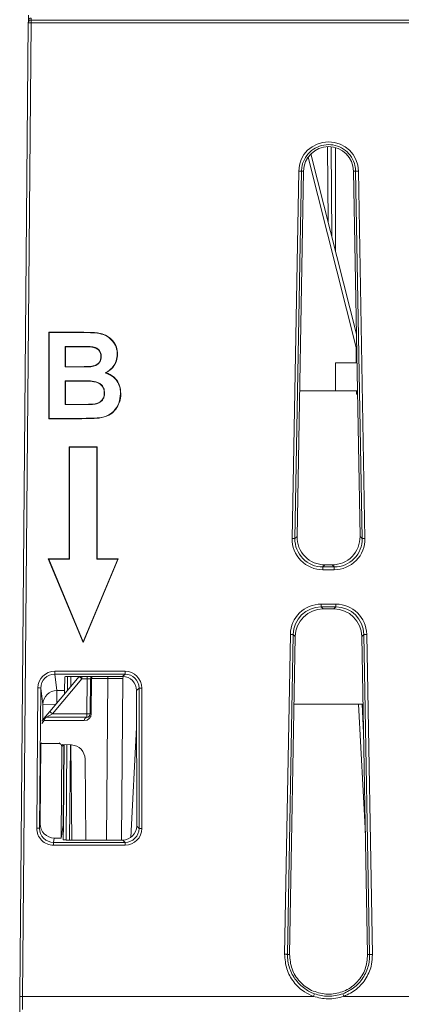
# Model space of a CAD drawing. Header units: millimetres. Extents: x 0 to 1260, y 0 to 891.
# Tile 2 of 93: x 160 to 187, y 139 to 209. Entities that reach past the tile are written whole.
import ezdxf

# ---------------------------------------------------------------- set-up
doc = ezdxf.new("R2010")
doc.units = ezdxf.units.MM
doc.header["$LTSCALE"] = 3

msp = doc.modelspace()

# ---------------------------------------------------------------- linework, layer by layer
at = {"color": 7, "linetype": 'Continuous', "lineweight": 15}
for p, q in [((160.883, 208.536), (160.884, 208.673)), ((160.888, 209.069), (160.884, 208.673)), ((161.084, 208.871), (161.083, 208.734)), ((161.083, 208.536), (161.083, 208.734)), ((161.083, 208.734), (192.631, 208.734)), ((160.277, 139.077), (160.883, 208.536)), ((161.083, 208.536), (160.477, 139.077)), ((192.631, 208.536), (161.083, 208.536)), ((182.475, 199.691), (182.531, 193.285)), ((182.8, 199.628), (182.8, 192.22)), ((181.042, 199.181), (184.292, 186.311)), ((179.7, 171.754), (180.169, 197.956)), ((180.369, 197.951), (179.9, 171.749)), ((180.516, 197.948), (180.05, 171.897)), ((180.516, 197.948), (180.369, 197.951)), ((184.23, 197.951), (184.083, 197.948)), ((184.083, 197.948), (184.55, 171.897)), ((184.7, 171.749), (184.23, 197.951)), ((184.43, 197.956), (184.899, 171.754)), ((162.349, 186.453), (164.833, 186.453)), ((162.352, 180.29), (162.349, 186.453)), ((162.37, 186.432), (162.349, 186.453)), ((162.37, 186.432), (164.833, 186.432)), ((162.373, 180.311), (162.37, 186.432)), ((164.833, 186.432), (164.833, 186.453)), ((163.515, 185.446), (163.514, 183.981)), ((164.287, 185.446), (163.515, 185.446)), ((163.515, 185.446), (163.536, 185.425)), ((163.536, 185.425), (163.535, 184.002)), ((164.287, 185.425), (163.536, 185.425)), ((164.287, 185.446), (164.287, 185.425)), ((165.408, 185.425), (165.406, 185.404)), ((167.229, 184.901), (167.249, 184.902)), ((166.085, 184.724), (166.064, 184.724)), ((182.8, 182.288), (182.8, 184.288)), ((182.8, 184.288), (184.328, 184.288)), ((163.514, 183.981), (163.535, 184.002)), ((163.514, 183.981), (164.393, 183.981)), ((163.535, 184.002), (164.393, 184.002)), ((164.393, 183.981), (164.393, 184.002)), ((165.346, 184.002), (165.343, 184.023)), ((166.36, 183.56), (166.413, 183.564)), ((164.591, 182.997), (163.513, 182.997)), ((163.513, 182.997), (163.513, 181.293)), ((163.513, 182.997), (163.534, 182.976)), ((163.534, 182.976), (163.534, 181.314)), ((164.591, 182.976), (163.534, 182.976)), ((164.591, 182.997), (164.591, 182.976)), ((166.323, 182.128), (166.302, 182.128)), ((182.8, 182.288), (184.364, 182.288)), ((184.302, 182.041), (184.3, 182.288)), ((163.513, 181.293), (163.534, 181.314)), ((163.513, 181.293), (164.745, 181.293)), ((163.534, 181.314), (164.745, 181.314)), ((164.745, 181.293), (164.745, 181.314)), ((165.647, 181.332), (165.643, 181.352)), ((162.373, 180.311), (162.352, 180.29)), ((164.437, 180.29), (162.352, 180.29)), ((164.437, 180.311), (162.373, 180.311)), ((164.437, 180.311), (164.437, 180.29)), ((165.797, 178.285), (163.803, 178.285)), ((163.803, 178.285), (163.806, 170.282)), ((163.824, 178.264), (163.803, 178.285)), ((163.824, 178.264), (163.827, 170.261)), ((165.776, 178.264), (163.824, 178.264)), ((165.772, 170.261), (165.776, 178.264)), ((165.776, 178.264), (165.797, 178.285)), ((165.793, 170.282), (165.797, 178.285)), ((179.9, 171.749), (180.05, 171.897)), ((184.55, 171.897), (184.7, 171.749)), ((162.341, 170.261), (162.31, 170.282)), ((162.31, 170.282), (164.8, 164.313)), ((163.806, 170.282), (162.31, 170.282)), ((163.827, 170.261), (162.341, 170.261)), ((162.341, 170.261), (164.8, 164.367)), ((163.827, 170.261), (163.806, 170.282)), ((164.8, 164.313), (167.29, 170.282)), ((164.8, 164.367), (167.258, 170.261)), ((165.772, 170.261), (165.793, 170.282)), ((167.258, 170.261), (165.772, 170.261)), ((167.29, 170.282), (165.793, 170.282)), ((167.258, 170.261), (167.29, 170.282)), ((182.046, 169.863), (181.895, 169.716)), ((181.895, 169.716), (182.704, 169.716)), ((181.895, 169.716), (181.895, 169.518)), ((182.704, 169.518), (181.895, 169.518)), ((182.046, 169.863), (182.554, 169.863)), ((182.704, 169.716), (182.554, 169.863)), ((182.704, 169.716), (182.704, 169.518)), ((181.775, 167.063), (182.824, 167.063)), ((181.775, 166.862), (181.775, 167.063)), ((182.824, 166.862), (181.775, 166.862)), ((181.775, 166.862), (181.919, 166.715)), ((182.68, 166.715), (181.919, 166.715)), ((182.68, 166.715), (182.824, 166.862)), ((182.824, 166.862), (182.824, 167.063)), ((179.168, 142.08), (179.577, 164.906)), ((179.777, 164.901), (179.368, 142.075)), ((179.922, 164.753), (179.515, 142.072)), ((179.922, 164.753), (179.777, 164.901)), ((184.822, 164.901), (184.678, 164.753)), ((184.678, 164.753), (185.084, 142.056)), ((185.232, 142.058), (184.822, 164.901)), ((185.022, 164.906), (185.431, 142.064)), ((164.8, 164.367), (164.8, 164.313)), ((162.768, 162.27), (167.78, 162.27)), ((162.768, 162.069), (162.768, 162.27)), ((167.78, 162.069), (167.78, 162.27)), ((162.415, 159.395), (164.515, 161.897)), ((164.708, 161.741), (162.607, 159.236)), ((167.78, 162.069), (162.768, 162.069)), ((162.768, 162.069), (162.924, 160.903)), ((163.467, 160.903), (163.476, 161.885)), ((163.667, 160.887), (163.676, 161.897)), ((167.608, 161.897), (163.676, 161.897)), ((165.074, 161.741), (164.708, 161.741)), ((165.052, 159.236), (165.074, 161.741)), ((165.302, 159.236), (165.324, 161.741)), ((165.397, 161.751), (165.375, 159.246)), ((166.548, 161.751), (165.397, 161.751)), ((166.548, 161.751), (166.448, 150.233)), ((167.635, 161.754), (166.548, 161.754)), ((167.635, 161.754), (167.535, 150.233)), ((167.608, 161.897), (167.78, 162.069)), ((167.637, 161.897), (167.635, 161.754)), ((161.481, 151.076), (161.569, 161.08)), ((161.769, 161.076), (161.681, 151.073)), ((161.925, 159.913), (161.769, 161.076)), ((162.924, 160.903), (163.467, 160.903)), ((163.467, 160.903), (163.465, 160.646)), ((168.779, 161.071), (168.607, 160.9)), ((168.612, 151.232), (168.607, 160.9)), ((168.784, 151.06), (168.779, 161.071)), ((168.978, 161.073), (168.984, 151.062)), ((184.764, 159.928), (179.835, 159.928)), ((184.694, 159.928), (184.801, 157.881)), ((161.851, 158.723), (161.999, 158.899)), ((162.415, 159.395), (161.999, 158.899)), ((162.191, 158.988), (162.607, 159.236)), ((162.191, 158.988), (165.052, 158.988)), ((162.607, 159.236), (165.052, 159.236)), ((165.052, 159.236), (165.052, 158.988)), ((164.875, 158.751), (162.014, 158.751)), ((168.198, 150.421), (168.608, 158.255)), ((168.198, 150.422), (168.608, 158.254)), ((161.728, 151.384), (161.778, 157.112)), ((161.778, 157.112), (161.835, 157.169)), ((161.778, 157.112), (163.076, 157.112)), ((163.219, 150.374), (163.276, 156.91)), ((163.399, 157.033), (163.276, 156.91)), ((163.961, 157.013), (163.301, 157.042)), ((163.358, 151.292), (163.408, 157.037)), ((163.383, 151.292), (163.434, 157.036)), ((163.574, 150.233), (163.633, 157.027)), ((163.918, 157.015), (163.977, 150.233)), ((164.977, 150.233), (164.927, 156.013)), ((161.681, 151.073), (161.728, 151.384)), ((163.219, 150.374), (163.358, 151.292)), ((163.383, 151.292), (163.358, 151.292)), ((163.374, 150.246), (163.383, 151.292)), ((168.612, 151.232), (168.784, 151.06)), ((162.727, 150.374), (162.68, 150.061)), ((163.219, 150.374), (162.727, 150.374)), ((162.68, 149.863), (162.68, 150.061)), ((162.68, 150.061), (167.786, 150.061)), ((167.786, 149.863), (162.68, 149.863)), ((163.574, 150.233), (167.614, 150.233)), ((167.786, 150.061), (167.614, 150.233)), ((167.786, 149.863), (167.786, 150.061)), ((179.368, 142.075), (179.515, 142.072)), ((185.084, 142.056), (185.232, 142.058)), ((182.504, 139.236), (182.111, 139.236)), ((160.267, 137.973), (160.277, 139.077)), ((160.477, 139.077), (160.468, 138.132)), ((160.477, 139.077), (181.223, 139.077)), ((183.392, 139.077), (190.223, 139.077))]:
    msp.add_line(p, q, dxfattribs=at)
at = {"color": 8, "linetype": 'Continuous', "lineweight": 15}
for p, q in [((182.272, 194.31), (182.225, 199.698)), ((184.273, 185.366), (180.844, 198.947)), ((184.273, 185.366), (184.308, 185.375)), ((184.282, 184.288), (184.273, 185.366)), ((184.273, 185.366), (184.308, 185.366)), ((182.8, 182.288), (180.236, 182.288)), ((184.368, 182.041), (184.302, 182.041)), ((163.926, 161.897), (163.919, 161.188)), ((164.708, 161.897), (164.708, 161.741)), ((165.074, 161.741), (165.074, 161.897)), ((162.924, 160.002), (162.924, 160.903)), ((161.915, 158.799), (161.925, 159.913)), ((161.925, 159.913), (162.843, 159.905)), ((184.93, 150.658), (184.444, 159.928)), ((162.014, 158.751), (161.848, 158.553)), ((163.076, 157.112), (163.122, 157.158)), ((163.399, 157.038), (163.399, 157.033)), ((163.883, 157.017), (163.824, 150.233))]:
    msp.add_line(p, q, dxfattribs=at)
at = {"color": 7, "linetype": 'Continuous', "lineweight": 15, "flags": 128}
for points in [[(167.464, 182.075), (167.466, 182.075), (167.472, 182.075), (167.478, 182.075), (167.485, 182.075)], [(165.928, 180.353), (165.928, 180.351), (165.93, 180.341), (165.93, 180.332)]]:
    msp.add_lwpolyline(points, dxfattribs=at)
at = {"color": 7, "linetype": 'Continuous', "lineweight": 15}
for centre, radius, start, end in [((161.083, 208.534), 0.2, 89.95959, 179.46114), ((161.084, 208.672), 0.2, 89.95959, 179.46114), ((160.983, 202.806), 5.731, 89.0002, 90.9998), ((182.3, 197.918), 2.131, 1.0262, 178.9738), ((182.3, 197.916), 1.784, 1.0262, 178.9738), ((180.1, 191.508), 6.448, 87.61187, 89.3871), ((184.499, 191.508), 6.448, 90.6129, 92.38813), ((179.631, 165.307), 6.448, 87.61187, 89.3871), ((184.968, 165.307), 6.448, 90.6129, 92.38813), ((179.508, 158.459), 6.448, 87.61187, 89.3871), ((185.091, 158.459), 6.448, 90.6129, 92.38813), ((165.574, 161.738), 0.25, 140.58579, 179.5), ((165.385, 161.564), 0.187, 86.49123, 109.28887), ((161.567, 155.23), 5.849, 88.02043, 89.97969), ((162.924, 159.903), 1, 89.98175, 179.41254), ((168.936, 154.507), 6.567, 89.62994, 91.37189), ((162.117, 158.836), 0.134, 151.78571, 219.5623), ((162.191, 158.738), 0.25, 90, 140), ((162.232, 158.773), 0.219, 100.82244, 185.89686), ((156.594, 152.167), 9.28, 49.61773, 51.15262), ((165.093, 158.773), 0.219, 100.82244, 185.89686), ((164.875, 159.251), 0.5, 270, 359.5), ((165.052, 159.238), 0.25, 270, 359.5), ((165.177, 166.399), 7.164, 269.0002, 270.9998), ((165.364, 159.06), 0.187, 86.49123, 109.28887), ((161.479, 145.227), 5.849, 88.02043, 89.97969), ((168.941, 144.495), 6.567, 89.62994, 91.37189), ((198.53, 132.743), 18.43, 159.28252, 159.89836), ((166.115, 132.742), 18.402, 20.13742, 20.75417), ((160.377, 133.348), 5.731, 89.0002, 90.9998)]:
    msp.add_arc(centre, radius, start, end, dxfattribs=at)
at = {"color": 8, "linetype": 'Continuous', "lineweight": 15}
for centre, radius, start, end in [((157.004, 152.644), 11.92, 49.73711, 50.91577), ((165.708, 161.744), 0.311, 150.60498, 178.8064)]:
    msp.add_arc(centre, radius, start, end, dxfattribs=at)
at = {"color": 7, "linetype": 'Continuous', "lineweight": 15}
for centre, major_axis, ratio, start_param, end_param in [((184.302, 182.038), (0.248, 0.25), 0.004363, 1.30074, 1.566401), ((181.903, 171.722), (1.461, 1.655), 0.996727, 2.277602, 3.863064), ((181.903, 171.72), (1.336, 1.499), 0.996127, 2.282667, 3.86813), ((182.052, 171.867), (1.328, 1.504), 0.996727, 2.277602, 3.863064), ((182.547, 171.867), (-1.328, 1.504), 0.996727, 2.420121, 4.005583), ((182.697, 171.722), (-1.461, 1.655), 0.996727, 2.420121, 4.005583), ((182.697, 171.72), (-1.336, 1.499), 0.996127, 2.415055, 4.000518), ((181.78, 164.861), (1.693, -1.412), 0.997723, 2.267082, 3.817733), ((181.78, 164.86), (1.528, -1.299), 0.997233, 2.276609, 3.827261), ((181.924, 164.713), (1.539, -1.284), 0.997723, 2.267082, 3.817733), ((182.675, 164.713), (1.539, 1.284), 0.997723, 5.607045, 7.157696), ((182.82, 164.861), (1.693, 1.412), 0.997723, 5.607045, 7.157696), ((182.82, 164.86), (1.528, 1.299), 0.997233, 5.597517, 7.148169), ((162.769, 161.069), (-0.191, 1.186), 0.998632, 6.124146, 7.6857), ((167.776, 161.069), (0.919, 0.778), 0.996768, 5.582419, 7.149489), ((162.769, 161.067), (-0.154, 0.99), 0.997981, 6.129041, 7.690594), ((163.676, 161.885), (0.2, 0), 0.06113, 1.570337, 3.141057), ((165.074, 161.738), (0.25, 0.002), 0.008724, 6.283033, 7.853753), ((166.652, 161.738), (0, 0.25), 0.414906, 0.882889, 1.50971), ((166.902, 161.738), (0.353, -0.021), 0.705313, 3.16657, 3.178322), ((167.605, 160.896), (0.765, 0.649), 0.996768, 5.582419, 7.149489), ((167.776, 161.067), (0.758, 0.66), 0.995395, 5.569216, 7.136285), ((163.076, 156.912), (0.142, 0.141), 0.999923, 5.493462, 7.072908), ((163.927, 156.013), (-0.685, 0.735), 0.991256, 3.966148, 5.493561), ((162.681, 151.066), (0.16, 1.192), 0.997558, 1.696071, 3.275044), ((162.681, 151.065), (0.136, 0.994), 0.996692, 1.697965, 3.276939), ((162.728, 151.376), (-0.15, -0.991), 0.998092, 4.854203, 6.433177), ((167.61, 151.236), (-0.665, 0.753), 0.995715, 2.420403, 3.987473), ((167.781, 151.066), (-0.798, 0.903), 0.995715, 2.420403, 3.987473), ((167.781, 151.065), (-0.672, 0.749), 0.994132, 2.412609, 3.979678), ((163.574, 150.246), (0.2, 0), 0.061195, 3.141056, 4.711776)]:
    msp.add_ellipse(centre, major_axis=major_axis, ratio=ratio, start_param=start_param, end_param=end_param, dxfattribs=at)
for points, knots in [([(184.23, 197.951), (184.22, 198.085), (184.192, 198.435), (183.961, 198.968), (183.521, 199.459), (182.941, 199.776), (182.289, 199.884), (181.639, 199.769), (181.062, 199.446), (180.627, 198.95), (180.405, 198.421), (180.379, 198.078), (180.369, 197.951)], [0, 0, 0, 0, 0.067353, 0.175946, 0.284538, 0.393126, 0.501709, 0.610288, 0.718868, 0.827451, 0.936039, 1, 1, 1, 1]), ([(164.833, 186.453), (164.951, 186.452), (165.351, 186.448), (165.927, 186.435), (166.518, 186.214), (166.92, 185.868), (167.203, 185.417), (167.235, 185.066), (167.249, 184.902)], [0, 0, 0, 0, 0.109104, 0.368109, 0.52605, 0.678779, 0.849732, 1, 1, 1, 1]), ([(164.833, 186.432), (165.164, 186.434), (165.678, 186.436), (166.368, 186.276), (166.813, 185.957), (167.128, 185.521), (167.221, 185.144), (167.227, 184.934), (167.229, 184.901)], [0, 0, 0, 0, 0.307472, 0.4775906, 0.6488257, 0.804822, 0.9695657, 1, 1, 1, 1]), ([(165.408, 185.425), (165.248, 185.432), (164.928, 185.446), (164.554, 185.446), (164.34, 185.446), (164.287, 185.446)], [0, 0, 0, 0, 0.429119, 0.857676, 1, 1, 1, 1]), ([(165.406, 185.404), (165.357, 185.407), (165.147, 185.421), (164.773, 185.424), (164.449, 185.424), (164.287, 185.425)], [0, 0, 0, 0, 0.130965, 0.565501, 1, 1, 1, 1]), ([(166.064, 184.724), (166.063, 184.761), (166.061, 184.809), (166.053, 184.866), (166.048, 184.895), (166.041, 184.925), (166.032, 184.954), (166.019, 184.993), (166.004, 185.03), (165.986, 185.066), (165.971, 185.093), (165.954, 185.119), (165.937, 185.143), (165.918, 185.167), (165.897, 185.19), (165.876, 185.211), (165.853, 185.231), (165.829, 185.25), (165.805, 185.268), (165.771, 185.291), (165.736, 185.311), (165.699, 185.328), (165.671, 185.34), (165.643, 185.351), (165.614, 185.36), (165.585, 185.369), (165.555, 185.376), (165.526, 185.383), (165.496, 185.389), (165.456, 185.396), (165.426, 185.401), (165.406, 185.404)], [0, 0, 0, 0, 0.106184, 0.135016, 0.163848, 0.192679, 0.221509, 0.250338, 0.308043, 0.336875, 0.365709, 0.394543, 0.423377, 0.452211, 0.481045, 0.509878, 0.53871, 0.567542, 0.596373, 0.625204, 0.682909, 0.711738, 0.740568, 0.769398, 0.798227, 0.827054, 0.85588, 0.884705, 0.913529, 0.942353, 1, 1, 1, 1]), ([(166.085, 184.724), (166.076, 184.823), (166.062, 184.99), (165.937, 185.194), (165.776, 185.324), (165.592, 185.395), (165.466, 185.415), (165.408, 185.425)], [0, 0, 0, 0, 0.2731994, 0.4588423, 0.6445644, 0.8391072, 1, 1, 1, 1]), ([(167.229, 184.901), (167.213, 184.735), (167.183, 184.409), (166.938, 183.975), (166.641, 183.7), (166.429, 183.595), (166.36, 183.56)], [0, 0, 0, 0, 0.294022, 0.578447, 0.863121, 1, 1, 1, 1]), ([(167.249, 184.902), (167.248, 184.857), (167.242, 184.65), (167.145, 184.269), (166.857, 183.828), (166.557, 183.65), (166.413, 183.564)], [0, 0, 0, 0, 0.080469, 0.374438, 0.700902, 1, 1, 1, 1]), ([(165.343, 184.023), (165.422, 184.036), (165.577, 184.061), (165.781, 184.158), (165.94, 184.3), (166.047, 184.494), (166.058, 184.643), (166.064, 184.724)], [0, 0, 0, 0, 0.215988, 0.419973, 0.601092, 0.782658, 1, 1, 1, 1]), ([(165.346, 184.002), (165.463, 184.024), (165.66, 184.059), (165.896, 184.218), (166.035, 184.407), (166.079, 184.588), (166.084, 184.69), (166.085, 184.724)], [0, 0, 0, 0, 0.310758, 0.52042, 0.73151, 0.911464, 1, 1, 1, 1]), ([(164.393, 184.002), (164.47, 184.002), (164.626, 184.002), (164.863, 184.004), (165.103, 184.008), (165.263, 184.018), (165.343, 184.023)], [0, 0, 0, 0, 0.24082, 0.493797, 0.746797, 1, 1, 1, 1]), ([(164.393, 183.981), (164.474, 183.981), (164.634, 183.982), (164.951, 183.983), (165.188, 183.995), (165.346, 184.002)], [0, 0, 0, 0, 0.252308, 0.504616, 1, 1, 1, 1]), ([(166.36, 183.56), (166.573, 183.475), (166.936, 183.328), (167.284, 182.892), (167.444, 182.476), (167.458, 182.196), (167.464, 182.075)], [0, 0, 0, 0, 0.339638, 0.579218, 0.818366, 1, 1, 1, 1]), ([(166.413, 183.564), (166.518, 183.525), (166.777, 183.429), (167.128, 183.15), (167.428, 182.677), (167.465, 182.293), (167.485, 182.075)], [0, 0, 0, 0, 0.16957, 0.420038, 0.670283, 1, 1, 1, 1]), ([(166.323, 182.128), (166.313, 182.248), (166.294, 182.448), (166.137, 182.686), (165.941, 182.842), (165.46, 183.02), (164.991, 182.995), (164.622, 182.997), (164.591, 182.997)], [0, 0, 0, 0, 0.160371, 0.269153, 0.377496, 0.496375, 0.958439, 1, 1, 1, 1]), ([(166.302, 182.128), (166.301, 182.169), (166.297, 182.285), (166.246, 182.487), (166.1, 182.7), (165.858, 182.867), (165.345, 182.983), (164.912, 182.979), (164.591, 182.976)], [0, 0, 0, 0, 0.056025, 0.160718, 0.282836, 0.404303, 0.556951, 1, 1, 1, 1]), ([(165.643, 181.352), (165.659, 181.356), (165.757, 181.376), (165.925, 181.435), (166.115, 181.579), (166.276, 181.807), (166.292, 182.006), (166.302, 182.128)], [0, 0, 0, 0, 0.042805, 0.270183, 0.473205, 0.677229, 1, 1, 1, 1]), ([(165.647, 181.332), (165.764, 181.364), (165.96, 181.419), (166.175, 181.612), (166.301, 181.842), (166.32, 182.025), (166.323, 182.124), (166.323, 182.128)], [0, 0, 0, 0, 0.31375, 0.526157, 0.739545, 0.988975, 1, 1, 1, 1]), ([(167.464, 182.075), (167.438, 181.848), (167.385, 181.395), (167.023, 180.828), (166.509, 180.456), (166.12, 180.387), (165.928, 180.353)], [0, 0, 0, 0, 0.269105, 0.535662, 0.771655, 1, 1, 1, 1]), ([(167.485, 182.075), (167.483, 182.017), (167.474, 181.76), (167.356, 181.334), (167.064, 180.862), (166.595, 180.464), (166.175, 180.381), (165.93, 180.332)], [0, 0, 0, 0, 0.067955, 0.301734, 0.506973, 0.712897, 1, 1, 1, 1]), ([(164.745, 181.314), (164.805, 181.314), (164.944, 181.314), (165.164, 181.318), (165.404, 181.324), (165.564, 181.343), (165.643, 181.352)], [0, 0, 0, 0, 0.197972, 0.465169, 0.732376, 1, 1, 1, 1]), ([(164.745, 181.293), (164.825, 181.293), (164.986, 181.293), (165.226, 181.299), (165.447, 181.305), (165.587, 181.324), (165.647, 181.332)], [0, 0, 0, 0, 0.266021, 0.532032, 0.798068, 1, 1, 1, 1]), ([(165.928, 180.353), (165.755, 180.343), (165.409, 180.323), (164.911, 180.316), (164.587, 180.313), (164.437, 180.311)], [0, 0, 0, 0, 0.34861, 0.697054, 1, 1, 1, 1]), ([(165.93, 180.332), (165.779, 180.323), (165.455, 180.303), (164.957, 180.296), (164.61, 180.292), (164.437, 180.29)], [0, 0, 0, 0, 0.304185, 0.652096, 1, 1, 1, 1]), ([(181.223, 139.077), (181.008, 139.173), (180.471, 139.413), (179.779, 140.075), (179.253, 141.019), (179.197, 141.727), (179.168, 142.08)], [0, 0, 0, 0, 0.18174, 0.454809, 0.727395, 1, 1, 1, 1]), ([(179.368, 142.075), (179.368, 142.075), (179.362, 141.746), (179.463, 141.082), (179.934, 140.194), (180.529, 139.647), (181.008, 139.376), (181.212, 139.295), (181.292, 139.263)], [0, 0, 0, 0, 0.000017, 0.272498, 0.545018, 0.818033, 0.929047, 1, 1, 1, 1]), ([(179.515, 142.072), (179.548, 141.717), (179.614, 141.008), (180.204, 140.095), (181.061, 139.428), (181.761, 139.3), (182.111, 139.236)], [0, 0, 0, 0, 0.2501696, 0.5002009, 0.7501298, 1, 1, 1, 1]), ([(182.504, 139.236), (182.852, 139.3), (183.548, 139.427), (184.401, 140.09), (184.987, 140.999), (185.052, 141.704), (185.084, 142.056)], [0, 0, 0, 0, 0.249885, 0.499809, 0.749826, 1, 1, 1, 1]), ([(183.323, 139.263), (183.62, 139.407), (184.214, 139.696), (184.859, 140.471), (185.154, 141.215), (185.228, 141.757), (185.233, 141.975), (185.232, 142.058), (185.232, 142.058)], [0, 0, 0, 0, 0.272815, 0.545626, 0.818365, 0.929981, 0.999983, 1, 1, 1, 1]), ([(185.431, 142.064), (185.42, 141.831), (185.392, 141.247), (185.03, 140.368), (184.345, 139.54), (183.71, 139.232), (183.392, 139.077)], [0, 0, 0, 0, 0.181392, 0.454201, 0.727103, 1, 1, 1, 1]), ([(181.292, 139.263), (181.614, 139.175), (182.29, 138.991), (182.968, 139.17), (183.323, 139.263)], [0, 0, 0, 0, 0.477252, 1, 1, 1, 1]), ([(183.392, 139.077), (183.013, 138.984), (182.289, 138.806), (181.567, 138.99), (181.223, 139.077)], [0, 0, 0, 0, 0.522885, 1, 1, 1, 1])]:
    msp.add_open_spline(points, degree=3, knots=knots, dxfattribs=at)
for points in [[(179.368, 142.075), (179.364, 142.075), (179.356, 142.076), (179.309, 142.077), (179.244, 142.079), (179.194, 142.08), (179.168, 142.08)], [(185.431, 142.064), (185.406, 142.063), (185.355, 142.062), (185.291, 142.061), (185.244, 142.059), (185.236, 142.059), (185.232, 142.058)]]:
    msp.add_open_spline(points, degree=3, dxfattribs=at)

doc.saveas('drawing.dxf')
